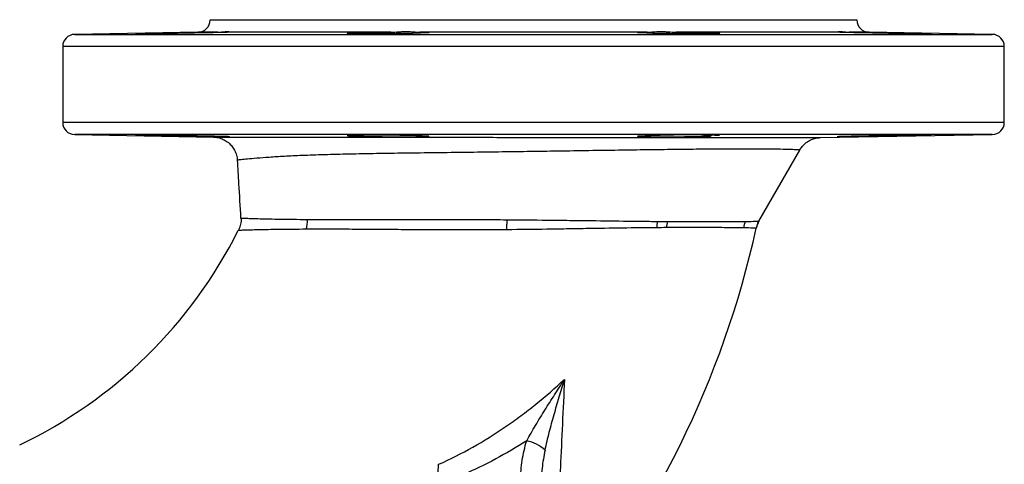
# Model space of a CAD drawing. Header units: millimetres. Extents: x 1858 to 4107, y 1016 to 5019.
# Tile 16 of 19: x 3626 to 4107, y 1649 to 1866. Entities that reach past the tile are written whole.
import ezdxf

# ---------------------------------------------------------------- set-up
doc = ezdxf.new("R2010")
doc.units = ezdxf.units.MM
doc.header["$LTSCALE"] = 2

msp = doc.modelspace()

# ---------------------------------------------------------------- linework, layer by layer
at = {"color": 7, "linetype": 'Continuous', "lineweight": 25}
for p, q in [((3719.02, 1865.71), (3719.02, 1865.61)), ((3719.02, 1865.71), (4035.02, 1865.71)), ((4035.02, 1865.61), (4035.02, 1865.71)), ((3713.12, 1859.61), (3652.92, 1858.56)), ((3728.64, 1859.65), (3728.7, 1859.61)), ((3807.28, 1859.61), (3728.7, 1859.61)), ((3790.2, 1859.22), (3790.2, 1858.85)), ((3932.59, 1859.61), (3821.45, 1859.61)), ((4025.34, 1859.61), (3946.76, 1859.61)), ((3963.84, 1858.85), (3963.84, 1859.22)), ((4025.34, 1859.61), (4025.42, 1859.65)), ((4101.12, 1858.56), (4040.92, 1859.61)), ((3647.02, 1852.56), (3647.02, 1815.61)), ((4107.02, 1815.61), (4107.02, 1852.56)), ((3652.92, 1809.61), (3720.68, 1808.42)), ((3790.2, 1809.31), (3790.2, 1808.95)), ((3963.84, 1808.95), (3963.84, 1809.31)), ((4017.23, 1808.14), (4101.12, 1809.61)), ((3987.17, 1767.29), (4007.13, 1802.05)), ((4006.96, 1802.14), (4006.95, 1802.14))]:
    msp.add_line(p, q, dxfattribs=at)
at = {"color": 8, "linetype": 'Continuous', "lineweight": 25}
for p, q in [((3719.02, 1865.61), (4035.02, 1865.61)), ((3652.92, 1858.56), (4101.12, 1858.56)), ((3722.83, 1859.61), (3713.12, 1859.61)), ((4040.92, 1859.61), (4031.21, 1859.61)), ((3877.02, 1852.56), (3647.02, 1852.56)), ((4107.02, 1852.56), (3877.02, 1852.56)), ((3647.02, 1815.61), (3877.02, 1815.61)), ((3877.02, 1815.61), (4107.02, 1815.61)), ((3877.02, 1809.61), (3652.92, 1809.61)), ((4101.12, 1809.61), (3877.02, 1809.61)), ((3987.14, 1767.31), (3987.14, 1767.31))]:
    msp.add_line(p, q, dxfattribs=at)
at = {"color": 7, "linetype": 'Continuous', "lineweight": 25, "flags": 128}
msp.add_lwpolyline([(3864.01, 1763.14), (3864.03, 1763.78), (3864.04, 1764.41), (3864.05, 1765.03), (3864.06, 1765.66), (3864.08, 1766.27), (3864.09, 1766.88), (3864.1, 1767.47), (3864.12, 1768.05)], dxfattribs=at)
at = {"color": 7, "linetype": 'Continuous', "lineweight": 25}
for centre, radius, start, end in [((3713.02, 1865.61), 6, 271, 0), ((4041.02, 1865.61), 6, 180, 269), ((3653.02, 1852.56), 6, 91, 180), ((4101.02, 1852.56), 6, 0, 89), ((3653.02, 1815.61), 6, 180, 269), ((4101.02, 1815.61), 6, 271, 0), ((3952.44, 1405.94), 403.52, 87.804, 92.8785), ((3750.18, 1767.22), 16.36, 346.3546, 3.3788), ((3955.78, 1762.43), 18.73, 165.1702, 174.7615), ((3959.48, 1762.37), 17.64, 164.1443, 174.1136), ((3991.76, 1761.56), 12.47, 153.0164, 168.4878), ((3997.55, 1761.33), 12, 150.142, 167.4987), ((3527.02, 1865.71), 230, 295.4952, 333.4434), ((3527.02, 1865.71), 470, 320.0412, 347.4926), ((3869.15, 1639.91), 20.69, 49.1738, 77.2736)]:
    msp.add_arc(centre, radius, start, end, dxfattribs=at)
for points, knots in [([(3712.2, 1859.22), (3711.12, 1859.19), (3709.95, 1859.17), (3708.05, 1859.13), (3707.4, 1859.12), (3706.08, 1859.09), (3705.41, 1859.08), (3704.04, 1859.06), (3703.34, 1859.05), (3701.93, 1859.02), (3701.22, 1859.01), (3699.11, 1858.98), (3697.71, 1858.96), (3694.95, 1858.92), (3693.63, 1858.9), (3691.75, 1858.88), (3691.13, 1858.88), (3689.95, 1858.86), (3689.39, 1858.86), (3688.32, 1858.85), (3687.82, 1858.84), (3686.86, 1858.83), (3686.41, 1858.83), (3685.16, 1858.82), (3684.47, 1858.82), (3683.66, 1858.82), (3683.43, 1858.82), (3683.04, 1858.82), (3682.74, 1858.83), (3682.6, 1858.83), (3682.54, 1858.84), (3682.56, 1858.85), (3682.72, 1858.86), (3682.99, 1858.87), (3683.65, 1858.9), (3683.91, 1858.9), (3684.5, 1858.92), (3684.83, 1858.93), (3685.56, 1858.95), (3685.96, 1858.96), (3686.84, 1858.98), (3687.31, 1858.99), (3688.8, 1859.02), (3689.9, 1859.05), (3692.32, 1859.09), (3693.6, 1859.12), (3695.6, 1859.16), (3696.29, 1859.17), (3697.68, 1859.19), (3698.38, 1859.2), (3699.08, 1859.22)], [0, 0, 0, 0, 0.0625, 0.0625, 0.09375, 0.09375, 0.125, 0.125, 0.15625, 0.15625, 0.1875, 0.1875, 0.25, 0.25, 0.3125, 0.3125, 0.34375, 0.34375, 0.375, 0.375, 0.40625, 0.40625, 0.4375, 0.4375, 0.5, 0.5, 0.53125, 0.53125, 0.5625, 0.59375, 0.59375, 0.625, 0.625, 0.6875, 0.6875, 0.71875, 0.71875, 0.75, 0.75, 0.78125, 0.78125, 0.8125, 0.8125, 0.875, 0.875, 0.9375, 0.9375, 0.96875, 0.96875, 1, 1, 1, 1]), ([(3699.08, 1859.22), (3699.9, 1859.23), (3700.8, 1859.25), (3702.67, 1859.29), (3703.65, 1859.31), (3705.18, 1859.34), (3705.7, 1859.35), (3706.75, 1859.36), (3707.28, 1859.37), (3708.88, 1859.4), (3709.95, 1859.42), (3711.58, 1859.45), (3712.12, 1859.46), (3713.2, 1859.47), (3713.73, 1859.48), (3715.31, 1859.51), (3716.35, 1859.52), (3717.87, 1859.54), (3718.36, 1859.55), (3719.33, 1859.56), (3719.8, 1859.57), (3721.16, 1859.59), (3722.02, 1859.6), (3722.83, 1859.61)], [0, 0, 0, 0, 0.125, 0.125, 0.25, 0.25, 0.3125, 0.3125, 0.375, 0.375, 0.5, 0.5, 0.5625, 0.5625, 0.625, 0.625, 0.75, 0.75, 0.8125, 0.8125, 0.875, 0.875, 1, 1, 1, 1]), ([(3728.7, 1859.61), (3728.65, 1859.6), (3728.5, 1859.59), (3728.14, 1859.57), (3727.99, 1859.56), (3727.65, 1859.55), (3727.46, 1859.54), (3726.81, 1859.52), (3726.3, 1859.51), (3725.4, 1859.48), (3725.08, 1859.47), (3724.41, 1859.46), (3724.04, 1859.45), (3722.91, 1859.42), (3722.1, 1859.4), (3720.79, 1859.37), (3720.33, 1859.36), (3719.4, 1859.35), (3718.92, 1859.34), (3717.45, 1859.31), (3716.44, 1859.29), (3714.36, 1859.25), (3713.27, 1859.23), (3712.2, 1859.22)], [0, 0, 0, 0, 0.125, 0.125, 0.1875, 0.1875, 0.25, 0.25, 0.375, 0.375, 0.4375, 0.4375, 0.5, 0.5, 0.625, 0.625, 0.6875, 0.6875, 0.75, 0.75, 0.875, 0.875, 1, 1, 1, 1]), ([(3722.83, 1859.61), (3723.56, 1859.62), (3724.22, 1859.67), (3725.42, 1859.8), (3725.96, 1859.86), (3726.91, 1859.94), (3727.31, 1859.96), (3727.97, 1859.93), (3728.23, 1859.88), (3728.41, 1859.82)], [0, 0, 0, 0, 0.25, 0.25, 0.5, 0.5, 0.75, 0.75, 1, 1, 1, 1]), ([(3821.87, 1859.22), (3821.81, 1859.2), (3821.71, 1859.19), (3821.43, 1859.17), (3821.25, 1859.16), (3820.59, 1859.12), (3820, 1859.09), (3818.88, 1859.06), (3818.47, 1859.05), (3817.59, 1859.02), (3817.12, 1859.01), (3815.6, 1858.98), (3814.5, 1858.96), (3812.69, 1858.93), (3812.07, 1858.92), (3810.78, 1858.9), (3810.12, 1858.9), (3808.78, 1858.88), (3808.1, 1858.87), (3806.72, 1858.86), (3806.01, 1858.86), (3803.89, 1858.84), (3802.49, 1858.83), (3800.4, 1858.83), (3799.7, 1858.82), (3798.34, 1858.82), (3797.01, 1858.82), (3795.75, 1858.82), (3794.52, 1858.82), (3793.91, 1858.83), (3792.2, 1858.83), (3791.17, 1858.84), (3789.79, 1858.86), (3789.36, 1858.86), (3788.57, 1858.88), (3788.22, 1858.88), (3787.58, 1858.9), (3787.3, 1858.9), (3786.8, 1858.92), (3786.6, 1858.93), (3786.1, 1858.96), (3785.93, 1858.98), (3785.92, 1859.02), (3786.09, 1859.05), (3786.57, 1859.08), (3786.78, 1859.09), (3787.27, 1859.12), (3787.55, 1859.13), (3788.18, 1859.16), (3788.53, 1859.17), (3789.31, 1859.19), (3789.74, 1859.2), (3790.2, 1859.22)], [0, 0, 0, 0, 0.03125, 0.03125, 0.0625, 0.0625, 0.125, 0.125, 0.15625, 0.15625, 0.1875, 0.1875, 0.25, 0.25, 0.28125, 0.28125, 0.3125, 0.3125, 0.34375, 0.34375, 0.375, 0.375, 0.4375, 0.4375, 0.46875, 0.46875, 0.5, 0.53125, 0.53125, 0.5625, 0.5625, 0.625, 0.625, 0.65625, 0.65625, 0.6875, 0.6875, 0.71875, 0.71875, 0.75, 0.75, 0.8125, 0.8125, 0.875, 0.875, 0.90625, 0.90625, 0.9375, 0.9375, 0.96875, 0.96875, 1, 1, 1, 1]), ([(3790.2, 1859.22), (3790.29, 1859.23), (3790.47, 1859.25), (3791.04, 1859.29), (3791.41, 1859.31), (3792.1, 1859.34), (3792.36, 1859.35), (3792.91, 1859.36), (3793.21, 1859.37), (3794.15, 1859.4), (3794.85, 1859.42), (3796.02, 1859.45), (3796.43, 1859.46), (3797.28, 1859.47), (3797.71, 1859.48), (3799.05, 1859.51), (3800, 1859.52), (3801.5, 1859.54), (3802.01, 1859.55), (3803.04, 1859.56), (3803.55, 1859.57), (3805.13, 1859.59), (3806.19, 1859.6), (3807.28, 1859.61)], [0, 0, 0, 0, 0.125, 0.125, 0.25, 0.25, 0.3125, 0.3125, 0.375, 0.375, 0.5, 0.5, 0.5625, 0.5625, 0.625, 0.625, 0.75, 0.75, 0.8125, 0.8125, 0.875, 0.875, 1, 1, 1, 1]), ([(3807.28, 1859.61), (3808.61, 1859.62), (3809.93, 1859.72), (3811.87, 1859.84), (3812.52, 1859.88), (3813.79, 1859.94), (3814.42, 1859.95), (3815.63, 1859.95), (3816.22, 1859.94), (3817.37, 1859.88), (3817.94, 1859.84), (3819.57, 1859.72), (3820.56, 1859.62), (3821.45, 1859.61)], [0, 0, 0, 0, 0.25, 0.25, 0.375, 0.375, 0.5, 0.5, 0.625, 0.625, 0.75, 0.75, 1, 1, 1, 1]), ([(3821.45, 1859.61), (3822.19, 1859.6), (3822.84, 1859.59), (3823.69, 1859.57), (3823.96, 1859.56), (3824.44, 1859.55), (3824.67, 1859.54), (3825.27, 1859.52), (3825.57, 1859.51), (3825.89, 1859.48), (3825.97, 1859.47), (3826.09, 1859.46), (3826.12, 1859.45), (3826.15, 1859.42), (3826.07, 1859.4), (3825.81, 1859.37), (3825.7, 1859.36), (3825.43, 1859.35), (3825.27, 1859.34), (3824.72, 1859.31), (3824.27, 1859.29), (3823.2, 1859.25), (3822.56, 1859.23), (3821.87, 1859.22)], [0, 0, 0, 0, 0.125, 0.125, 0.1875, 0.1875, 0.25, 0.25, 0.375, 0.375, 0.4375, 0.4375, 0.5, 0.5, 0.625, 0.625, 0.6875, 0.6875, 0.75, 0.75, 0.875, 0.875, 1, 1, 1, 1]), ([(3932.17, 1859.22), (3931.47, 1859.23), (3930.84, 1859.25), (3929.77, 1859.29), (3929.31, 1859.31), (3928.77, 1859.34), (3928.61, 1859.35), (3928.34, 1859.36), (3928.23, 1859.37), (3927.97, 1859.4), (3927.89, 1859.42), (3927.91, 1859.45), (3927.95, 1859.46), (3928.07, 1859.47), (3928.15, 1859.48), (3928.47, 1859.51), (3928.77, 1859.52), (3929.37, 1859.54), (3929.6, 1859.55), (3930.08, 1859.56), (3930.35, 1859.57), (3931.2, 1859.59), (3931.85, 1859.6), (3932.59, 1859.61)], [0, 0, 0, 0, 0.125, 0.125, 0.25, 0.25, 0.3125, 0.3125, 0.375, 0.375, 0.5, 0.5, 0.5625, 0.5625, 0.625, 0.625, 0.75, 0.75, 0.8125, 0.8125, 0.875, 0.875, 1, 1, 1, 1]), ([(3963.84, 1859.22), (3964.75, 1859.19), (3965.53, 1859.17), (3966.49, 1859.13), (3966.78, 1859.12), (3967.26, 1859.09), (3967.46, 1859.08), (3967.79, 1859.06), (3967.91, 1859.05), (3968.07, 1859.02), (3968.11, 1859.01), (3968.11, 1858.98), (3967.94, 1858.96), (3967.28, 1858.92), (3966.79, 1858.9), (3965.83, 1858.88), (3965.47, 1858.88), (3964.68, 1858.86), (3964.25, 1858.86), (3963.33, 1858.85), (3962.83, 1858.84), (3961.79, 1858.83), (3961.24, 1858.83), (3960.11, 1858.83), (3959.52, 1858.82), (3958.28, 1858.82), (3957.64, 1858.82), (3955.68, 1858.82), (3954.33, 1858.82), (3952.23, 1858.83), (3951.52, 1858.83), (3950.11, 1858.84), (3949.41, 1858.85), (3948.01, 1858.86), (3947.31, 1858.86), (3945.92, 1858.88), (3945.23, 1858.88), (3943.22, 1858.9), (3941.94, 1858.92), (3940.12, 1858.95), (3939.54, 1858.96), (3938.43, 1858.98), (3937.91, 1858.99), (3936.41, 1859.02), (3935.52, 1859.05), (3934.42, 1859.08), (3934.08, 1859.09), (3933.49, 1859.12), (3933.23, 1859.13), (3932.57, 1859.17), (3932.29, 1859.19), (3932.17, 1859.22)], [0, 0, 0, 0, 0.0625, 0.0625, 0.09375, 0.09375, 0.125, 0.125, 0.15625, 0.15625, 0.1875, 0.1875, 0.25, 0.25, 0.3125, 0.3125, 0.34375, 0.34375, 0.375, 0.375, 0.40625, 0.40625, 0.4375, 0.4375, 0.46875, 0.46875, 0.5, 0.5, 0.5625, 0.5625, 0.59375, 0.59375, 0.625, 0.625, 0.65625, 0.65625, 0.6875, 0.6875, 0.75, 0.75, 0.78125, 0.78125, 0.8125, 0.8125, 0.875, 0.875, 0.90625, 0.90625, 0.9375, 0.9375, 1, 1, 1, 1]), ([(3932.59, 1859.61), (3933.48, 1859.62), (3934.47, 1859.72), (3936.09, 1859.84), (3936.65, 1859.88), (3937.82, 1859.94), (3938.42, 1859.95), (3939.63, 1859.95), (3940.25, 1859.93), (3941.52, 1859.88), (3942.16, 1859.84), (3944.13, 1859.72), (3945.44, 1859.62), (3946.76, 1859.61)], [0, 0, 0, 0, 0.25, 0.25, 0.375, 0.375, 0.5, 0.5, 0.625, 0.625, 0.75, 0.75, 1, 1, 1, 1]), ([(3946.76, 1859.61), (3947.85, 1859.6), (3948.91, 1859.59), (3950.49, 1859.57), (3951.01, 1859.56), (3952.03, 1859.55), (3952.54, 1859.54), (3954.04, 1859.52), (3954.99, 1859.51), (3956.33, 1859.48), (3956.76, 1859.47), (3957.61, 1859.46), (3958.02, 1859.45), (3959.19, 1859.42), (3959.89, 1859.4), (3960.84, 1859.37), (3961.13, 1859.36), (3961.68, 1859.35), (3961.94, 1859.34), (3962.63, 1859.31), (3963, 1859.29), (3963.56, 1859.25), (3963.75, 1859.23), (3963.84, 1859.22)], [0, 0, 0, 0, 0.125, 0.125, 0.1875, 0.1875, 0.25, 0.25, 0.375, 0.375, 0.4375, 0.4375, 0.5, 0.5, 0.625, 0.625, 0.6875, 0.6875, 0.75, 0.75, 0.875, 0.875, 1, 1, 1, 1]), ([(4041.84, 1859.22), (4040.76, 1859.23), (4039.68, 1859.25), (4037.6, 1859.29), (4036.59, 1859.31), (4035.12, 1859.34), (4034.64, 1859.35), (4033.7, 1859.36), (4033.25, 1859.37), (4031.94, 1859.4), (4031.12, 1859.42), (4029.99, 1859.45), (4029.63, 1859.46), (4028.95, 1859.47), (4028.63, 1859.48), (4027.74, 1859.51), (4027.22, 1859.52), (4026.58, 1859.54), (4026.38, 1859.55), (4026.05, 1859.56), (4025.9, 1859.57), (4025.54, 1859.59), (4025.39, 1859.6), (4025.34, 1859.61)], [0, 0, 0, 0, 0.125, 0.125, 0.25, 0.25, 0.3125, 0.3125, 0.375, 0.375, 0.5, 0.5, 0.5625, 0.5625, 0.625, 0.625, 0.75, 0.75, 0.8125, 0.8125, 0.875, 0.875, 1, 1, 1, 1]), ([(4025.84, 1859.87), (4026.06, 1859.92), (4026.33, 1859.95), (4027, 1859.95), (4027.4, 1859.92), (4028.08, 1859.86), (4028.33, 1859.83), (4028.84, 1859.78), (4029.1, 1859.75), (4029.94, 1859.66), (4030.55, 1859.61), (4031.21, 1859.61)], [0, 0, 0, 0, 0.25, 0.25, 0.5, 0.5, 0.625, 0.625, 0.75, 0.75, 1, 1, 1, 1]), ([(4031.21, 1859.61), (4032.02, 1859.6), (4032.88, 1859.59), (4034.25, 1859.57), (4034.71, 1859.56), (4035.68, 1859.55), (4036.18, 1859.54), (4037.69, 1859.52), (4038.73, 1859.51), (4040.31, 1859.48), (4040.84, 1859.47), (4041.92, 1859.46), (4042.47, 1859.45), (4044.09, 1859.42), (4045.16, 1859.4), (4046.76, 1859.37), (4047.29, 1859.36), (4048.34, 1859.35), (4048.86, 1859.34), (4050.39, 1859.31), (4051.37, 1859.29), (4053.24, 1859.25), (4054.14, 1859.23), (4054.96, 1859.22)], [0, 0, 0, 0, 0.125, 0.125, 0.1875, 0.1875, 0.25, 0.25, 0.375, 0.375, 0.4375, 0.4375, 0.5, 0.5, 0.625, 0.625, 0.6875, 0.6875, 0.75, 0.75, 0.875, 0.875, 1, 1, 1, 1]), ([(4054.96, 1859.22), (4055.66, 1859.2), (4056.37, 1859.19), (4057.75, 1859.17), (4058.43, 1859.16), (4059.76, 1859.13), (4060.42, 1859.12), (4061.71, 1859.09), (4062.33, 1859.08), (4064.13, 1859.05), (4065.23, 1859.02), (4067.24, 1858.98), (4068.11, 1858.96), (4069.21, 1858.93), (4069.54, 1858.92), (4070.13, 1858.9), (4070.39, 1858.9), (4070.82, 1858.88), (4071, 1858.88), (4071.27, 1858.86), (4071.37, 1858.86), (4071.54, 1858.84), (4071.48, 1858.83), (4071.15, 1858.83), (4071, 1858.82), (4070.61, 1858.82), (4070.38, 1858.82), (4069.85, 1858.82), (4069.54, 1858.82), (4068.85, 1858.82), (4068.47, 1858.83), (4067.63, 1858.83), (4067.19, 1858.83), (4066.22, 1858.84), (4065.71, 1858.85), (4064.1, 1858.86), (4062.93, 1858.87), (4061.04, 1858.9), (4060.39, 1858.9), (4059.07, 1858.92), (4058.4, 1858.93), (4057.03, 1858.95), (4056.34, 1858.96), (4054.92, 1858.98), (4054.22, 1858.99), (4052.11, 1859.02), (4050.71, 1859.05), (4047.94, 1859.09), (4046.62, 1859.12), (4044.74, 1859.16), (4044.12, 1859.17), (4042.94, 1859.19), (4042.38, 1859.2), (4041.84, 1859.22)], [0, 0, 0, 0, 0.03125, 0.03125, 0.0625, 0.0625, 0.09375, 0.09375, 0.125, 0.125, 0.1875, 0.1875, 0.25, 0.25, 0.28125, 0.28125, 0.3125, 0.3125, 0.34375, 0.34375, 0.375, 0.375, 0.4375, 0.4375, 0.46875, 0.46875, 0.5, 0.5, 0.53125, 0.53125, 0.5625, 0.5625, 0.59375, 0.59375, 0.625, 0.625, 0.6875, 0.6875, 0.71875, 0.71875, 0.75, 0.75, 0.78125, 0.78125, 0.8125, 0.8125, 0.875, 0.875, 0.9375, 0.9375, 0.96875, 0.96875, 1, 1, 1, 1]), ([(3712.2, 1808.95), (3711.12, 1808.97), (3709.95, 1809), (3708.05, 1809.03), (3707.4, 1809.05), (3706.08, 1809.07), (3705.41, 1809.08), (3704.04, 1809.11), (3703.34, 1809.12), (3701.93, 1809.14), (3701.22, 1809.15), (3699.11, 1809.18), (3697.71, 1809.2), (3694.95, 1809.24), (3693.63, 1809.26), (3691.75, 1809.28), (3691.13, 1809.29), (3689.95, 1809.3), (3689.39, 1809.31), (3688.32, 1809.32), (3687.82, 1809.32), (3686.86, 1809.33), (3686.41, 1809.33), (3685.16, 1809.34), (3684.47, 1809.34), (3683.66, 1809.34), (3683.43, 1809.34), (3683.04, 1809.34), (3682.74, 1809.34), (3682.6, 1809.33), (3682.54, 1809.32), (3682.56, 1809.32), (3682.72, 1809.3), (3682.99, 1809.29), (3683.65, 1809.27), (3683.91, 1809.26), (3684.5, 1809.24), (3684.83, 1809.23), (3685.56, 1809.21), (3685.96, 1809.2), (3686.84, 1809.18), (3687.31, 1809.17), (3688.8, 1809.14), (3689.9, 1809.12), (3692.32, 1809.07), (3693.6, 1809.05), (3695.6, 1809.01), (3696.29, 1809), (3697.68, 1808.97), (3698.38, 1808.96), (3699.08, 1808.95)], [0, 0, 0, 0, 0.0625, 0.0625, 0.09375, 0.09375, 0.125, 0.125, 0.15625, 0.15625, 0.1875, 0.1875, 0.25, 0.25, 0.3125, 0.3125, 0.34375, 0.34375, 0.375, 0.375, 0.40625, 0.40625, 0.4375, 0.4375, 0.5, 0.5, 0.53125, 0.53125, 0.5625, 0.59375, 0.59375, 0.625, 0.625, 0.6875, 0.6875, 0.71875, 0.71875, 0.75, 0.75, 0.78125, 0.78125, 0.8125, 0.8125, 0.875, 0.875, 0.9375, 0.9375, 0.96875, 0.96875, 1, 1, 1, 1]), ([(3699.08, 1808.95), (3699.7, 1808.93), (3700.35, 1808.92), (3701.74, 1808.89), (3702.46, 1808.88), (3703.93, 1808.85), (3704.69, 1808.84), (3706.25, 1808.81), (3707.06, 1808.79), (3709.47, 1808.75), (3711.1, 1808.72), (3713.54, 1808.69), (3714.35, 1808.67), (3715.92, 1808.65), (3716.69, 1808.64), (3718.21, 1808.62), (3718.95, 1808.6), (3720.37, 1808.59), (3721.04, 1808.58), (3722.33, 1808.56), (3722.94, 1808.56), (3724.1, 1808.54), (3724.63, 1808.54), (3725.6, 1808.53), (3726.05, 1808.53), (3726.84, 1808.52), (3727.19, 1808.52), (3728.08, 1808.52), (3728.46, 1808.53), (3728.63, 1808.54)], [0, 0, 0, 0, 0.0625, 0.0625, 0.125, 0.125, 0.1875, 0.1875, 0.25, 0.25, 0.375, 0.375, 0.4375, 0.4375, 0.5, 0.5, 0.5625, 0.5625, 0.625, 0.625, 0.6875, 0.6875, 0.75, 0.75, 0.8125, 0.8125, 0.875, 0.875, 1, 1, 1, 1]), ([(3728.51, 1808.55), (3728.5, 1808.56), (3728.47, 1808.59), (3726.4, 1808.66), (3723.09, 1808.74), (3718.68, 1808.84), (3714.56, 1808.91), (3712.37, 1808.94), (3712.2, 1808.95)], [0, 0, 0, 0, 0.159018, 0.385454, 0.527176, 0.753694, 0.980212, 1, 1, 1, 1]), ([(3821.87, 1808.95), (3821.81, 1808.96), (3821.71, 1808.97), (3821.43, 1809), (3821.25, 1809.01), (3820.59, 1809.05), (3820, 1809.07), (3818.88, 1809.11), (3818.47, 1809.12), (3817.59, 1809.14), (3817.12, 1809.15), (3815.6, 1809.18), (3814.5, 1809.21), (3812.69, 1809.23), (3812.07, 1809.24), (3810.78, 1809.26), (3810.12, 1809.27), (3808.78, 1809.28), (3808.1, 1809.29), (3806.72, 1809.3), (3806.01, 1809.31), (3803.89, 1809.32), (3802.49, 1809.33), (3800.4, 1809.34), (3799.7, 1809.34), (3798.34, 1809.34), (3797.01, 1809.34), (3795.75, 1809.34), (3794.52, 1809.34), (3793.91, 1809.34), (3792.2, 1809.33), (3791.17, 1809.32), (3789.79, 1809.31), (3789.36, 1809.3), (3788.57, 1809.29), (3788.22, 1809.28), (3787.58, 1809.27), (3787.3, 1809.26), (3786.8, 1809.24), (3786.6, 1809.23), (3786.1, 1809.2), (3785.93, 1809.18), (3785.92, 1809.14), (3786.09, 1809.12), (3786.57, 1809.08), (3786.78, 1809.07), (3787.27, 1809.05), (3787.55, 1809.03), (3788.18, 1809.01), (3788.53, 1809), (3789.31, 1808.97), (3789.74, 1808.96), (3790.2, 1808.95)], [0, 0, 0, 0, 0.03125, 0.03125, 0.0625, 0.0625, 0.125, 0.125, 0.15625, 0.15625, 0.1875, 0.1875, 0.25, 0.25, 0.28125, 0.28125, 0.3125, 0.3125, 0.34375, 0.34375, 0.375, 0.375, 0.4375, 0.4375, 0.46875, 0.46875, 0.5, 0.53125, 0.53125, 0.5625, 0.5625, 0.625, 0.625, 0.65625, 0.65625, 0.6875, 0.6875, 0.71875, 0.71875, 0.75, 0.75, 0.8125, 0.8125, 0.875, 0.875, 0.90625, 0.90625, 0.9375, 0.9375, 0.96875, 0.96875, 1, 1, 1, 1]), ([(3790.2, 1808.95), (3790.29, 1808.93), (3790.48, 1808.91), (3790.92, 1808.88), (3791.09, 1808.87), (3791.48, 1808.85), (3791.7, 1808.84), (3792.43, 1808.82), (3793, 1808.8), (3793.99, 1808.77), (3794.34, 1808.76), (3795.09, 1808.74), (3795.47, 1808.73), (3796.69, 1808.7), (3797.56, 1808.68), (3799.45, 1808.65), (3800.44, 1808.64), (3801.98, 1808.61), (3802.5, 1808.61), (3803.57, 1808.59), (3804.11, 1808.59), (3805.75, 1808.57), (3806.85, 1808.56), (3808.51, 1808.55), (3809.07, 1808.54), (3810.18, 1808.54), (3810.73, 1808.53), (3812.37, 1808.53), (3813.44, 1808.52), (3815.51, 1808.52), (3816.53, 1808.52), (3818.42, 1808.53), (3819.31, 1808.54), (3820.55, 1808.55), (3820.95, 1808.55), (3821.71, 1808.56), (3822.07, 1808.56), (3823.08, 1808.58), (3823.67, 1808.59), (3824.43, 1808.61), (3824.66, 1808.62), (3825.07, 1808.63), (3825.25, 1808.64), (3825.72, 1808.67), (3825.93, 1808.68), (3826.04, 1808.7)], [0, 0, 0, 0, 0.0625, 0.0625, 0.09375, 0.09375, 0.125, 0.125, 0.1875, 0.1875, 0.21875, 0.21875, 0.25, 0.25, 0.3125, 0.3125, 0.375, 0.375, 0.40625, 0.40625, 0.4375, 0.4375, 0.5, 0.5, 0.53125, 0.53125, 0.5625, 0.5625, 0.625, 0.625, 0.6875, 0.6875, 0.75, 0.75, 0.78125, 0.78125, 0.8125, 0.8125, 0.875, 0.875, 0.90625, 0.90625, 0.9375, 0.9375, 1, 1, 1, 1]), ([(3825.92, 1808.73), (3825.91, 1808.76), (3825.88, 1808.81), (3824.05, 1808.89), (3822.34, 1808.93), (3821.87, 1808.95)], [0, 0, 0, 0, 0.335966, 0.815235, 1, 1, 1, 1]), ([(3932.17, 1808.95), (3931.71, 1808.94), (3931.29, 1808.92), (3930.51, 1808.9), (3930.16, 1808.89), (3929.52, 1808.86), (3929.24, 1808.85), (3928.75, 1808.83), (3928.55, 1808.82), (3928.06, 1808.78), (3927.9, 1808.75), (3927.91, 1808.71), (3928.08, 1808.68), (3928.57, 1808.65), (3928.78, 1808.64), (3929.27, 1808.62), (3929.56, 1808.61), (3930.2, 1808.6), (3930.55, 1808.59), (3931.34, 1808.57), (3931.77, 1808.57), (3933.15, 1808.55), (3934.18, 1808.54), (3935.9, 1808.53), (3936.5, 1808.53), (3937.73, 1808.52), (3939, 1808.52), (3940.33, 1808.52), (3941.69, 1808.53), (3942.39, 1808.53), (3944.48, 1808.54), (3945.88, 1808.55), (3948, 1808.57), (3948.71, 1808.57), (3950.09, 1808.59), (3950.77, 1808.6), (3952.11, 1808.61), (3952.76, 1808.62), (3954.05, 1808.64), (3954.68, 1808.65), (3956.49, 1808.68), (3957.59, 1808.71), (3959.1, 1808.74), (3959.58, 1808.75), (3960.45, 1808.78), (3960.85, 1808.79), (3961.96, 1808.83), (3962.57, 1808.85), (3963.22, 1808.89), (3963.4, 1808.9), (3963.68, 1808.92), (3963.78, 1808.94), (3963.84, 1808.95)], [0, 0, 0, 0, 0.03125, 0.03125, 0.0625, 0.0625, 0.09375, 0.09375, 0.125, 0.125, 0.1875, 0.1875, 0.25, 0.25, 0.28125, 0.28125, 0.3125, 0.3125, 0.34375, 0.34375, 0.375, 0.375, 0.4375, 0.4375, 0.46875, 0.46875, 0.5, 0.53125, 0.53125, 0.5625, 0.5625, 0.625, 0.625, 0.65625, 0.65625, 0.6875, 0.6875, 0.71875, 0.71875, 0.75, 0.75, 0.8125, 0.8125, 0.84375, 0.84375, 0.875, 0.875, 0.9375, 0.9375, 0.96875, 0.96875, 1, 1, 1, 1]), ([(4041.84, 1808.95), (4041.14, 1808.94), (4040.44, 1808.92), (4039.05, 1808.9), (4038.36, 1808.89), (4036.36, 1808.85), (4035.08, 1808.83), (4033.27, 1808.79), (4032.69, 1808.78), (4031.58, 1808.75), (4031.06, 1808.74), (4029.57, 1808.71), (4028.68, 1808.68), (4027.58, 1808.65), (4027.25, 1808.64), (4026.67, 1808.62), (4026.41, 1808.61), (4025.75, 1808.59), (4025.48, 1808.57), (4025.32, 1808.55), (4025.3, 1808.55), (4025.36, 1808.54), (4025.43, 1808.54), (4025.65, 1808.53), (4025.8, 1808.53), (4026.19, 1808.52), (4026.42, 1808.52), (4027.23, 1808.52), (4027.92, 1808.53), (4029.17, 1808.54), (4029.62, 1808.54), (4030.58, 1808.55), (4031.08, 1808.55), (4032.15, 1808.57), (4032.71, 1808.57), (4033.89, 1808.59), (4034.51, 1808.6), (4036.39, 1808.62), (4037.71, 1808.64), (4039.78, 1808.67), (4040.48, 1808.68), (4041.88, 1808.71), (4042.58, 1808.72), (4043.98, 1808.74), (4044.69, 1808.75), (4046.1, 1808.78), (4046.8, 1808.79), (4048.85, 1808.83), (4050.18, 1808.85), (4052.71, 1808.9), (4053.88, 1808.92), (4054.96, 1808.95)], [0, 0, 0, 0, 0.03125, 0.03125, 0.0625, 0.0625, 0.125, 0.125, 0.15625, 0.15625, 0.1875, 0.1875, 0.25, 0.25, 0.28125, 0.28125, 0.3125, 0.3125, 0.375, 0.375, 0.40625, 0.40625, 0.4375, 0.4375, 0.46875, 0.46875, 0.5, 0.5, 0.5625, 0.5625, 0.59375, 0.59375, 0.625, 0.625, 0.65625, 0.65625, 0.6875, 0.6875, 0.75, 0.75, 0.78125, 0.78125, 0.8125, 0.8125, 0.84375, 0.84375, 0.875, 0.875, 0.9375, 0.9375, 1, 1, 1, 1]), ([(4071.27, 1809.32), (4071.26, 1809.33), (4071.22, 1809.35), (4069.15, 1809.34), (4065.84, 1809.32), (4061.42, 1809.27), (4055.5, 1809.2), (4049.37, 1809.1), (4044.75, 1809.01), (4042.5, 1808.96), (4041.84, 1808.95)], [0, 0, 0, 0, 0.104598, 0.252839, 0.345596, 0.493851, 0.642107, 0.790376, 0.938663, 1, 1, 1, 1]), ([(3720.68, 1808.43), (3720.66, 1808.43), (3720.62, 1808.43), (3721.85, 1808.42), (3723.95, 1808.42), (3727, 1808.41), (3730.94, 1808.4), (3735.73, 1808.39), (3741.36, 1808.38), (3747.82, 1808.37), (3755.26, 1808.36), (3763.68, 1808.35), (3773.15, 1808.35), (3783.49, 1808.34), (3794.41, 1808.33), (3805.75, 1808.32), (3817.46, 1808.31), (3829.73, 1808.3), (3843.03, 1808.29), (3857.28, 1808.27), (3871.31, 1808.26), (3884.41, 1808.25), (3896.52, 1808.24), (3908.58, 1808.23), (3920.34, 1808.22), (3931.67, 1808.21), (3942.55, 1808.2), (3953.04, 1808.19), (3962.96, 1808.18), (3972.2, 1808.17), (3980.74, 1808.16), (3988.6, 1808.16), (3995.63, 1808.15), (4001.75, 1808.15), (4006.95, 1808.15), (4011.21, 1808.14), (4014.42, 1808.14), (4016.45, 1808.14), (4017.41, 1808.15), (4017.27, 1808.15), (4017.24, 1808.15)], [0, 0, 0, 0, 0.017615, 0.041692, 0.065939, 0.090675, 0.115565, 0.140736, 0.16605, 0.191812, 0.217727, 0.245501, 0.273469, 0.302067, 0.330888, 0.358145, 0.3856, 0.413688, 0.441998, 0.474275, 0.506897, 0.533046, 0.559377, 0.58628, 0.613379, 0.639573, 0.665945, 0.692876, 0.719999, 0.746532, 0.773246, 0.800523, 0.827994, 0.854901, 0.881994, 0.909681, 0.937577, 0.964289, 0.991208, 1, 1, 1, 1]), ([(3721.38, 1808.38), (3721.43, 1808.38), (3721.76, 1808.35), (3722.96, 1808.18), (3724.82, 1807.65), (3727.05, 1806.47), (3728.91, 1804.94), (3730.47, 1803), (3731.59, 1800.8), (3732.21, 1798.78), (3732.23, 1797.54), (3732.24, 1797.15)], [0, 0, 0, 0, 0.009246, 0.057705, 0.213891, 0.346982, 0.499348, 0.634602, 0.781338, 0.932592, 1, 1, 1, 1]), ([(4007.16, 1802.03), (4007.36, 1802.4), (4007.89, 1803.39), (4009.1, 1804.72), (4010.58, 1805.98), (4012.1, 1806.88), (4013.54, 1807.49), (4014.83, 1807.85), (4015.81, 1808.04), (4016.36, 1808.08), (4016.54, 1808.1)], [0, 0, 0, 0, 0.108794, 0.290318, 0.457061, 0.608508, 0.743233, 0.858954, 0.952652, 1, 1, 1, 1]), ([(3732.28, 1797.15), (3732.51, 1793.31), (3733.07, 1783.88), (3733.62, 1774.44), (3733.96, 1768.85)], [0, 0, 0, 0, 0.406889, 1, 1, 1, 1]), ([(3734.1, 1768.85), (3734.11, 1768.81), (3734.27, 1767.83), (3733.96, 1765.97), (3733.48, 1763.98), (3732.94, 1763.05), (3732.83, 1762.86)], [0, 0, 0, 0, 0.0211046, 0.4793175, 0.8930184, 1, 1, 1, 1]), ([(3766.51, 1768.19), (3769.65, 1768.17), (3772.96, 1768.16), (3779.89, 1768.14), (3783.53, 1768.15), (3791, 1768.15), (3794.85, 1768.16), (3802.76, 1768.18), (3806.82, 1768.19), (3813.08, 1768.2), (3815.2, 1768.2), (3819.48, 1768.2), (3821.66, 1768.21), (3828.2, 1768.2), (3832.6, 1768.2), (3841.47, 1768.18), (3845.95, 1768.16), (3854.98, 1768.12), (3859.53, 1768.09), (3864.12, 1768.05)], [0, 0, 0, 0, 0.125, 0.125, 0.25, 0.25, 0.375, 0.375, 0.5, 0.5, 0.5625, 0.5625, 0.625, 0.625, 0.75, 0.75, 0.875, 0.875, 1, 1, 1, 1]), ([(3864.12, 1768.05), (3870.73, 1768), (3877.27, 1767.94), (3886.95, 1767.83), (3890.15, 1767.79), (3894.93, 1767.73), (3896.52, 1767.72), (3899.69, 1767.68), (3901.27, 1767.66), (3909.08, 1767.56), (3915.11, 1767.48), (3923.83, 1767.37), (3926.68, 1767.33), (3932.27, 1767.27), (3935.01, 1767.25), (3937.68, 1767.22)], [0, 0, 0, 0, 0.25, 0.25, 0.375, 0.375, 0.4375, 0.4375, 0.5, 0.5, 0.75, 0.75, 0.875, 0.875, 1, 1, 1, 1]), ([(3942.51, 1767.19), (3946.87, 1767.16), (3950.96, 1767.14), (3956.7, 1767.13), (3958.54, 1767.12), (3961.2, 1767.12), (3962.07, 1767.12), (3963.76, 1767.12), (3964.59, 1767.12), (3968.61, 1767.13), (3971.49, 1767.15), (3976.58, 1767.18), (3978.79, 1767.2), (3980.64, 1767.22)], [0, 0, 0, 0, 0.25, 0.25, 0.375, 0.375, 0.4375, 0.4375, 0.5, 0.5, 0.75, 0.75, 1, 1, 1, 1]), ([(3980.64, 1767.22), (3982.65, 1767.25), (3984.19, 1767.26), (3986.36, 1767.29), (3986.99, 1767.31), (3987.14, 1767.31)], [0, 0, 0, 0, 0.5, 0.5, 1, 1, 1, 1]), ([(3985.94, 1763.91), (3986.02, 1764.36), (3986.24, 1765.55), (3986.82, 1766.62), (3987.18, 1767.29)], [0, 0, 0, 0, 0.378441, 1, 1, 1, 1]), ([(3864.01, 1763.14), (3859.44, 1763.1), (3854.89, 1763.08), (3845.88, 1763.05), (3841.4, 1763.05), (3832.52, 1763.07), (3828.12, 1763.09), (3821.56, 1763.13), (3819.38, 1763.14), (3815.08, 1763.17), (3812.96, 1763.18), (3806.67, 1763.22), (3802.59, 1763.25), (3794.64, 1763.3), (3790.77, 1763.33), (3783.24, 1763.37), (3779.58, 1763.38), (3772.59, 1763.38), (3769.25, 1763.38), (3766.08, 1763.36)], [0, 0, 0, 0, 0.125, 0.125, 0.25, 0.25, 0.375, 0.375, 0.4375, 0.4375, 0.5, 0.5, 0.625, 0.625, 0.75, 0.75, 0.875, 0.875, 1, 1, 1, 1]), ([(3937.13, 1764.14), (3931.83, 1764.1), (3926.28, 1764.03), (3914.75, 1763.87), (3908.75, 1763.77), (3900.97, 1763.65), (3899.4, 1763.63), (3896.25, 1763.57), (3894.67, 1763.55), (3889.91, 1763.47), (3886.72, 1763.42), (3877.09, 1763.28), (3870.59, 1763.2), (3864.01, 1763.14)], [0, 0, 0, 0, 0.25, 0.25, 0.5, 0.5, 0.5625, 0.5625, 0.625, 0.625, 0.75, 0.75, 1, 1, 1, 1]), ([(3979.54, 1764.05), (3977.73, 1764.08), (3975.57, 1764.11), (3970.58, 1764.16), (3967.75, 1764.18), (3963.78, 1764.2), (3962.97, 1764.2), (3961.3, 1764.21), (3960.44, 1764.22), (3957.81, 1764.22), (3955.99, 1764.22), (3950.32, 1764.22), (3946.26, 1764.2), (3941.93, 1764.18)], [0, 0, 0, 0, 0.25, 0.25, 0.5, 0.5, 0.5625, 0.5625, 0.625, 0.625, 0.75, 0.75, 1, 1, 1, 1]), ([(3985.83, 1763.93), (3985.69, 1763.94), (3985.08, 1763.95), (3982.98, 1763.99), (3981.49, 1764.02), (3979.54, 1764.05)], [0, 0, 0, 0, 0.5, 0.5, 1, 1, 1, 1]), ([(3830.67, 1648.61), (3836.41, 1651.13), (3841.97, 1653.95), (3852.79, 1660.05), (3858.06, 1663.34), (3865.76, 1668.6), (3868.29, 1670.41), (3873.27, 1674.1), (3875.71, 1676), (3882.95, 1681.81), (3887.62, 1685.85), (3892.15, 1690.06)], [0, 0, 0, 0, 0.25, 0.25, 0.5, 0.5, 0.625, 0.625, 0.75, 0.75, 1, 1, 1, 1]), ([(3873.7, 1660.09), (3875.07, 1662.61), (3876.52, 1665.12), (3879.5, 1670.11), (3881.04, 1672.61), (3884.16, 1677.59), (3885.75, 1680.08), (3888.14, 1683.82), (3888.94, 1685.07), (3890.54, 1687.56), (3891.35, 1688.81), (3892.15, 1690.06)], [0, 0, 0, 0, 0.25, 0.25, 0.5, 0.5, 0.75, 0.75, 0.875, 0.875, 1, 1, 1, 1]), ([(3882.67, 1655.57), (3883.3, 1658.47), (3884.01, 1661.36), (3885.5, 1667.13), (3886.28, 1670.01), (3887.89, 1675.76), (3888.72, 1678.63), (3889.99, 1682.92), (3890.42, 1684.35), (3891.28, 1687.21), (3891.72, 1688.63), (3892.15, 1690.06)], [0, 0, 0, 0, 0.25, 0.25, 0.5, 0.5, 0.75, 0.75, 0.875, 0.875, 1, 1, 1, 1]), ([(3892.15, 1690.06), (3891.82, 1682.73), (3891.48, 1675.46), (3890.8, 1661.09), (3890.46, 1653.98), (3889.97, 1643.48), (3889.8, 1639.99), (3889.48, 1633.15), (3889.33, 1629.77), (3888.87, 1619.82), (3888.59, 1613.42), (3888.19, 1604.24), (3888.07, 1601.26), (3887.83, 1595.45), (3887.73, 1592.67), (3887.53, 1587.35), (3887.44, 1584.84), (3887.29, 1580.16), (3887.22, 1578), (3887.14, 1575.03), (3887.12, 1574.09), (3887.08, 1572.3), (3887.07, 1571.46), (3887.03, 1569.14), (3887.03, 1567.84), (3887.04, 1565.76), (3887.07, 1564.98), (3887.13, 1564.23), (3887.15, 1564.05), (3887.21, 1563.85), (3887.24, 1563.82), (3887.28, 1563.86)], [0, 0, 0, 0, 0.125, 0.125, 0.25, 0.25, 0.3125, 0.3125, 0.375, 0.375, 0.5, 0.5, 0.5625, 0.5625, 0.625, 0.625, 0.6875, 0.6875, 0.75, 0.75, 0.78125, 0.78125, 0.8125, 0.8125, 0.875, 0.875, 0.9375, 0.9375, 0.96875, 0.96875, 1, 1, 1, 1]), ([(3873.7, 1660.09), (3868.78, 1656.95), (3863.73, 1653.98), (3853.39, 1648.47), (3848.1, 1645.92), (3842.68, 1643.62)], [0, 0, 0, 0, 0.5, 0.5, 1, 1, 1, 1]), ([(3870.71, 1640.88), (3870.73, 1644.15), (3871, 1647.38), (3872, 1653.79), (3872.73, 1656.96), (3873.7, 1660.09)], [0, 0, 0, 0, 0.5, 0.5, 1, 1, 1, 1]), ([(3882.67, 1655.57), (3882.03, 1652.63), (3881.55, 1649.68), (3880.89, 1643.75), (3880.71, 1640.77), (3880.71, 1637.76)], [0, 0, 0, 0, 0.5, 0.5, 1, 1, 1, 1]), ([(3819.84, 1502.68), (3820.12, 1505.22), (3820.43, 1508.55), (3820.95, 1514.55), (3821.14, 1516.72), (3821.42, 1520.22), (3821.52, 1521.43), (3821.72, 1523.93), (3821.82, 1525.21), (3822.33, 1531.76), (3822.76, 1537.44), (3823.44, 1546.52), (3823.67, 1549.63), (3824.02, 1554.44), (3824.14, 1556.07), (3824.38, 1559.36), (3824.5, 1561.01), (3825.1, 1569.34), (3825.59, 1576.16), (3826.58, 1590.07), (3827.08, 1597.15), (3828.1, 1611.55), (3828.61, 1618.85), (3829.39, 1629.96), (3829.65, 1633.68), (3830.16, 1641.13), (3830.42, 1644.87), (3830.67, 1648.61)], [0, 0, 0, 0, 0.125, 0.125, 0.1875, 0.1875, 0.21875, 0.21875, 0.25, 0.25, 0.375, 0.375, 0.4375, 0.4375, 0.46875, 0.46875, 0.5, 0.5, 0.625, 0.625, 0.75, 0.75, 0.875, 0.875, 0.9375, 0.9375, 1, 1, 1, 1])]:
    msp.add_open_spline(points, degree=3, knots=knots, dxfattribs=at)
at = {"color": 8, "linetype": 'Continuous', "lineweight": 25}
for points, knots in [([(4006.95, 1802.14), (4006.92, 1802.15), (4006.85, 1802.15), (4004.61, 1802.24), (4000.55, 1802.36), (3994.73, 1802.48), (3987.34, 1802.55), (3978.43, 1802.57), (3968.21, 1802.53), (3956.79, 1802.43), (3944.31, 1802.29), (3930.99, 1802.12), (3916.93, 1801.92), (3902.3, 1801.71), (3887.31, 1801.48), (3872.54, 1801.27), (3858.21, 1801.08), (3843.81, 1800.89), (3829.07, 1800.71), (3814.27, 1800.52), (3800.12, 1800.31), (3786.87, 1800.06), (3774.67, 1799.76), (3764.1, 1799.4), (3755.17, 1798.96), (3747.76, 1798.5), (3741.75, 1798.03), (3737.12, 1797.61), (3734.01, 1797.31), (3732.3, 1797.14), (3732.5, 1797.16), (3732.57, 1797.17)], [0, 0, 0, 0, 0.026067, 0.062338, 0.099019, 0.135821, 0.172502, 0.208688, 0.24499, 0.281175, 0.316811, 0.35256, 0.388197, 0.423664, 0.459243, 0.494709, 0.527104, 0.559499, 0.596404, 0.633436, 0.670344, 0.707951, 0.745688, 0.783302, 0.817259, 0.851304, 0.885262, 0.917502, 0.94982, 0.982031, 1, 1, 1, 1]), ([(3734.17, 1768.86), (3734.11, 1768.86), (3733.93, 1768.87), (3734.91, 1768.83), (3736.74, 1768.75), (3739.6, 1768.64), (3743.35, 1768.53), (3747.93, 1768.42), (3753.31, 1768.32), (3759.45, 1768.24), (3764.15, 1768.21), (3766.51, 1768.19)], [0, 0, 0, 0, 0.057451, 0.171781, 0.2871, 0.40547, 0.524846, 0.641465, 0.758954, 0.879052, 1, 1, 1, 1]), ([(3766.08, 1763.36), (3763.76, 1763.35), (3759.11, 1763.33), (3752.89, 1763.26), (3747.28, 1763.17), (3742.53, 1763.08), (3738.69, 1762.99), (3735.72, 1762.9), (3733.75, 1762.83), (3732.68, 1762.79), (3732.87, 1762.8), (3732.93, 1762.8)], [0, 0, 0, 0, 0.116418, 0.233609, 0.353346, 0.474021, 0.588537, 0.703978, 0.822515, 0.942197, 1, 1, 1, 1])]:
    msp.add_open_spline(points, degree=3, knots=knots, dxfattribs=at)
at = {"color": 7, "linetype": 'Continuous', "lineweight": 25}
for points in [[(3937.68, 1767.22), (3939.32, 1767.21), (3940.93, 1767.2), (3942.51, 1767.19)], [(3941.93, 1764.18), (3940.36, 1764.17), (3938.76, 1764.15), (3937.13, 1764.14)]]:
    msp.add_open_spline(points, degree=3, dxfattribs=at)

doc.saveas('drawing.dxf')
